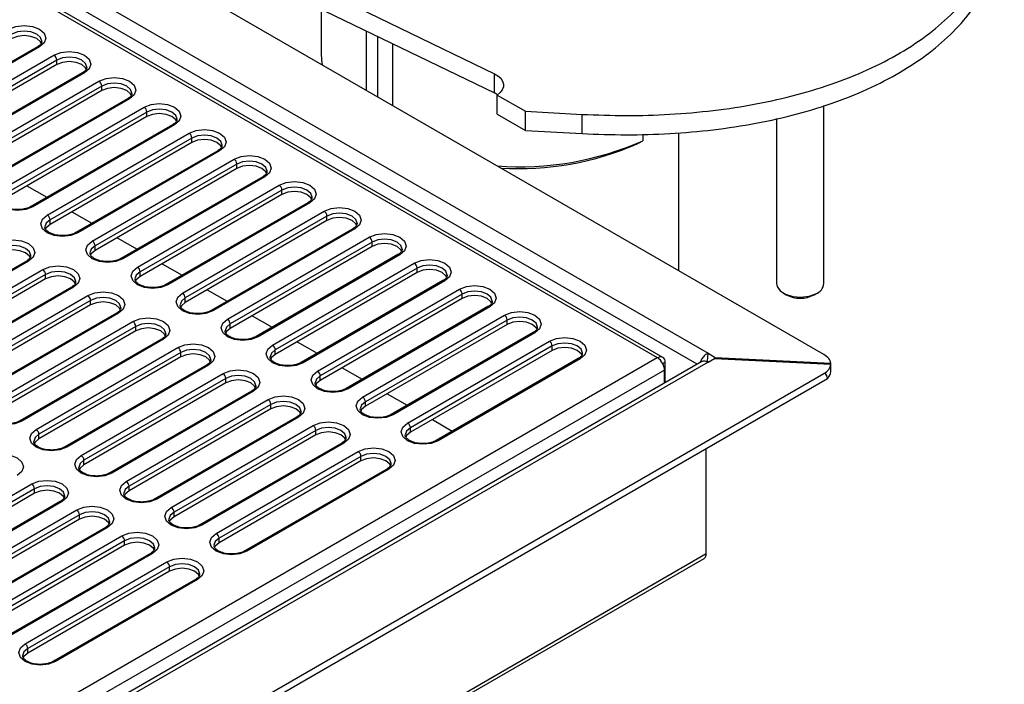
# Model space of a CAD drawing. Header units: millimetres. Extents: x 1 to 419, y 2 to 295.
# Tile 32 of 60: x 176 to 201, y 23 to 40. Entities that reach past the tile are written whole.
import ezdxf

# ---------------------------------------------------------------- set-up
doc = ezdxf.new("R2010")
doc.units = ezdxf.units.MM

msp = doc.modelspace()

# ---------------------------------------------------------------- linework, layer by layer
at = {"color": 7, "linetype": 'Continuous', "lineweight": 25}
for p, q in [((196.0496, 31.6953), (157.477, 53.9628)), ((157.2532, 52.4229), (193.1048, 31.7262)), ((192.8274, 31.4441), (157.0681, 52.0875)), ((157.054, 51.6824), (191.8154, 31.6151)), ((191.9595, 31.6198), (157.1698, 51.7034)), ((182.2724, 41.4523), (187.6715, 38.8369)), ((182.2724, 40.9623), (187.6715, 38.347)), ((183.2657, 40.4812), (183.2657, 39.3596)), ((184.4071, 39.9283), (184.4071, 38.4164)), ((184.7089, 38.2422), (184.7089, 39.7821)), ((185.0859, 38.0245), (185.0859, 39.5995)), ((176.0534, 39.5229), (172.4472, 37.441)), ((176.1034, 39.5179), (172.4972, 37.4361)), ((172.8649, 37.2238), (176.4711, 39.3057)), ((176.5419, 39.1832), (172.9356, 37.1013)), ((176.5419, 39.0689), (172.9356, 36.987)), ((176.5419, 39.0689), (176.5419, 39.1832)), ((177.199, 38.8616), (173.5927, 36.7797)), ((177.249, 38.8566), (173.6427, 36.7748)), ((187.6715, 38.347), (187.6715, 38.8369)), ((174.0104, 36.5625), (177.6167, 38.6444)), ((177.6874, 38.5219), (174.0811, 36.4401)), ((177.6874, 38.4076), (174.0811, 36.3257)), ((177.6874, 38.4076), (177.6874, 38.5219)), ((187.753, 38.2999), (187.6715, 38.347)), ((178.3445, 38.2003), (174.7382, 36.1185)), ((178.3945, 38.1953), (174.7882, 36.1135)), ((187.7438, 38.2937), (188.4622, 37.879)), ((187.7438, 37.8038), (187.7438, 38.2937)), ((175.1559, 35.9012), (178.7622, 37.9831)), ((178.8329, 37.8606), (175.2266, 35.7788)), ((178.8329, 37.7463), (178.8329, 37.8606)), ((188.4622, 37.879), (189.9027, 37.8025)), ((188.4622, 37.389), (188.4622, 37.879)), ((196.0499, 33.4976), (196.0499, 38.0245)), ((178.8329, 37.7463), (175.2266, 35.6644)), ((187.7438, 37.8038), (188.4622, 37.389)), ((189.9027, 37.3126), (189.9027, 37.8025)), ((194.8499, 37.6957), (194.8499, 33.4976)), ((179.49, 37.539), (175.8837, 35.4572)), ((179.54, 37.5341), (175.9337, 35.4522)), ((176.3014, 35.2399), (179.9077, 37.3218)), ((188.4622, 37.389), (189.9027, 37.3126)), ((192.3617, 33.8243), (192.3617, 37.3344)), ((179.9784, 37.1993), (176.3721, 35.1175)), ((179.9784, 37.085), (176.3721, 35.0032)), ((179.9784, 37.085), (179.9784, 37.1993)), ((191.4455, 37.2947), (191.4455, 37.1321)), ((180.6355, 36.8777), (177.0293, 34.7959)), ((180.6855, 36.8728), (177.0793, 34.7909)), ((177.4469, 34.5787), (181.0532, 36.6605)), ((181.1239, 36.538), (177.5177, 34.4562)), ((181.1239, 36.4237), (177.5177, 34.3419)), ((181.1239, 36.4237), (181.1239, 36.538)), ((181.781, 36.2164), (178.1748, 34.1346)), ((181.831, 36.2115), (178.2248, 34.1296)), ((175.7846, 35.9865), (176.2927, 35.6932)), ((178.5925, 33.9174), (182.1987, 35.9992)), ((182.2694, 35.8767), (178.6632, 33.7949)), ((182.2694, 35.7624), (182.2694, 35.8767)), ((182.2694, 35.7624), (178.6632, 33.6806)), ((176.9301, 35.3253), (177.4382, 35.0319)), ((182.9265, 35.5551), (179.3203, 33.4733)), ((182.9765, 35.5502), (179.3703, 33.4683)), ((179.738, 33.2561), (183.3442, 35.3379)), ((176.3721, 35.0032), (176.3721, 35.1175)), ((183.4149, 35.2154), (179.8087, 33.1336)), ((183.4149, 35.1011), (179.8087, 33.0193)), ((183.4149, 35.1011), (183.4149, 35.2154)), ((184.072, 34.8938), (180.4658, 32.812)), ((184.122, 34.8889), (180.5158, 32.807)), ((178.0756, 34.664), (178.5837, 34.3707)), ((180.8835, 32.5948), (184.4897, 34.6766)), ((177.5177, 34.3419), (177.5177, 34.4562)), ((184.5604, 34.5541), (180.9542, 32.4723)), ((184.5604, 34.4398), (180.9542, 32.358)), ((184.5604, 34.4398), (184.5604, 34.5541)), ((175.7706, 34.0693), (172.1644, 31.9874)), ((175.8206, 34.0643), (172.2144, 31.9825)), ((185.2176, 34.2326), (181.6113, 32.1507)), ((185.2675, 34.2276), (181.6613, 32.1458)), ((172.5821, 31.7702), (176.1883, 33.8521)), ((179.2211, 34.0027), (179.7292, 33.7094)), ((182.029, 31.9335), (185.6352, 34.0153)), ((185.706, 33.8929), (182.0997, 31.811)), ((185.706, 33.7785), (185.706, 33.8929)), ((176.259, 33.7296), (172.6528, 31.6477)), ((176.259, 33.6153), (172.6528, 31.5334)), ((176.259, 33.6153), (176.259, 33.7296)), ((178.6632, 33.6806), (178.6632, 33.7949)), ((185.706, 33.7785), (182.0997, 31.6967)), ((186.3631, 33.5713), (182.7568, 31.4894)), ((186.4131, 33.5663), (182.8068, 31.4845)), ((176.9161, 33.408), (173.3099, 31.3261)), ((176.9661, 33.403), (173.3599, 31.3212)), ((180.3666, 33.3414), (180.8747, 33.0481)), ((183.1745, 31.2722), (186.7808, 33.354)), ((173.7276, 31.1089), (177.3338, 33.1908)), ((177.4045, 33.0683), (173.7983, 30.9864)), ((177.4045, 32.954), (177.4045, 33.0683)), ((179.8087, 33.0193), (179.8087, 33.1336)), ((186.8515, 33.2316), (183.2452, 31.1497)), ((186.8515, 33.1173), (183.2452, 31.0354)), ((186.8515, 33.1173), (186.8515, 33.2316)), ((195.0256, 33.2527), (195.0963, 33.2118)), ((195.8035, 33.2118), (195.8742, 33.2527)), ((177.4045, 32.954), (173.7983, 30.8721)), ((187.5086, 32.91), (183.9023, 30.8281)), ((187.5586, 32.905), (183.9523, 30.8232)), ((178.0616, 32.7467), (174.4554, 30.6648)), ((178.1116, 32.7417), (174.5054, 30.6599)), ((181.5121, 32.6801), (182.0202, 32.3868)), ((184.32, 30.6109), (187.9263, 32.6928)), ((187.997, 32.5703), (184.3907, 30.4884)), ((187.997, 32.456), (187.997, 32.5703)), ((174.8731, 30.4476), (178.4793, 32.5295)), ((178.55, 32.407), (174.9438, 30.3252)), ((178.55, 32.2927), (178.55, 32.407)), ((180.9542, 32.358), (180.9542, 32.4723)), ((187.997, 32.456), (184.3907, 30.3741)), ((178.55, 32.2927), (174.9438, 30.2108)), ((179.2071, 32.0854), (175.6009, 30.0036)), ((179.2571, 32.0804), (175.6509, 29.9986)), ((188.6541, 32.2487), (185.0478, 30.1668)), ((188.7041, 32.2437), (185.0978, 30.1619)), ((176.0186, 29.7863), (179.6248, 31.8682)), ((182.0997, 31.6967), (182.0997, 31.811)), ((182.6577, 32.0188), (183.1657, 31.7255)), ((185.4655, 29.9496), (189.0718, 32.0315)), ((189.1425, 31.909), (185.5362, 29.8271)), ((189.1425, 31.7947), (189.1425, 31.909)), ((166.7272, 17.132), (191.8154, 31.6151)), ((179.6955, 31.7457), (176.0893, 29.6639)), ((179.6955, 31.6314), (176.0893, 29.5495)), ((179.6955, 31.6314), (179.6955, 31.7457)), ((189.1425, 31.7947), (185.5362, 29.7128)), ((189.7996, 31.5874), (186.1934, 29.5055)), ((189.8496, 31.5824), (186.2434, 29.5006)), ((191.8154, 31.6151), (191.8295, 31.6069)), ((191.8295, 31.6063), (191.8295, 31.6069)), ((193.09, 31.5224), (193.1048, 31.7262)), ((193.1048, 31.7262), (193.2878, 31.6206)), ((193.1061, 31.4978), (193.2707, 31.5928)), ((193.2707, 31.5928), (196.2245, 31.4436)), ((193.2878, 31.6206), (193.2857, 31.592)), ((193.2878, 31.6206), (196.2251, 31.4722)), ((192.9516, 31.5158), (166.7876, 16.4117)), ((193.1061, 31.4978), (166.9252, 16.3839)), ((180.3527, 31.4241), (176.7464, 29.3423)), ((180.4027, 31.4192), (176.7964, 29.3373)), ((183.8032, 31.3575), (184.3113, 31.0642)), ((192.0133, 31.5008), (191.9522, 31.4655)), ((192.0133, 30.9742), (192.0133, 31.5008)), ((193.09, 31.5224), (193.1194, 31.5055)), ((191.9992, 31.2967), (166.9111, 16.8136)), ((167.0269, 14.2736), (196.1459, 31.0836)), ((167.1527, 14.5244), (196.0496, 31.2062)), ((177.1641, 29.125), (180.7703, 31.2069)), ((180.8411, 31.0844), (177.2348, 29.0026)), ((180.8411, 30.9701), (180.8411, 31.0844)), ((183.2452, 31.0354), (183.2452, 31.1497)), ((191.9992, 30.966), (191.9992, 31.2967)), ((196.2251, 31.2677), (196.2254, 31.2677)), ((180.8411, 30.9701), (177.2348, 28.8883)), ((181.4982, 30.7628), (177.8919, 28.681)), ((181.5482, 30.7579), (177.9419, 28.676)), ((184.9487, 30.6962), (185.4568, 30.4029)), ((178.3096, 28.4638), (181.9159, 30.5456)), ((181.9866, 30.4231), (178.3803, 28.3413)), ((181.9866, 30.3088), (178.3803, 28.227)), ((181.9866, 30.3088), (181.9866, 30.4231)), ((184.3907, 30.3741), (184.3907, 30.4884)), ((182.6437, 30.1015), (179.0374, 28.0197)), ((182.6937, 30.0966), (179.0874, 28.0147)), ((179.4551, 27.8025), (183.0614, 29.8843)), ((185.5362, 29.7128), (185.5362, 29.8271)), ((186.0942, 30.0349), (186.6023, 29.7416)), ((176.0893, 29.5495), (176.0893, 29.6639)), ((183.1321, 29.7618), (179.5258, 27.68)), ((183.1321, 29.6475), (179.5258, 27.5657)), ((183.1321, 29.6475), (183.1321, 29.7618)), ((183.7892, 29.4402), (180.183, 27.3584)), ((183.8392, 29.4353), (180.2329, 27.3534)), ((193.0599, 26.626), (193.0599, 29.3021)), ((180.6006, 27.1412), (184.2069, 29.223)), ((184.2776, 29.1005), (180.6714, 27.0187)), ((184.2776, 28.9862), (184.2776, 29.1005)), ((177.2348, 28.8883), (177.2348, 29.0026)), ((184.2776, 28.9862), (180.6714, 26.9044)), ((184.9347, 28.7789), (181.3285, 26.6971)), ((184.9847, 28.774), (181.3785, 26.6922)), ((172.2992, 26.3166), (175.9055, 28.3984)), ((178.3803, 28.227), (178.3803, 28.3413)), ((175.9762, 28.276), (172.3699, 26.1941)), ((175.9762, 28.1617), (172.3699, 26.0798)), ((175.9762, 28.1617), (175.9762, 28.276)), ((176.6333, 27.9544), (173.027, 25.8725)), ((176.6833, 27.9494), (173.077, 25.8676)), ((173.4447, 25.6553), (177.051, 27.7372)), ((177.1217, 27.6147), (173.5154, 25.5328)), ((177.1217, 27.5004), (177.1217, 27.6147)), ((179.5258, 27.5657), (179.5258, 27.68)), ((177.1217, 27.5004), (173.5154, 25.4185)), ((177.7788, 27.2931), (174.1725, 25.2112)), ((177.8288, 27.2881), (174.2225, 25.2063)), ((174.5902, 24.994), (178.1965, 27.0759)), ((178.2672, 26.9534), (174.6609, 24.8715)), ((178.2672, 26.8391), (174.6609, 24.7572)), ((178.2672, 26.8391), (178.2672, 26.9534)), ((180.6714, 26.9044), (180.6714, 27.0187)), ((166.9111, 11.5307), (193.0599, 26.626)), ((178.9243, 26.6318), (175.3181, 24.5499)), ((178.9743, 26.6268), (175.3681, 24.545)), ((166.8572, 11.4116), (193.006, 26.507)), ((175.7357, 24.3327), (179.342, 26.4146)), ((179.4127, 26.2921), (175.8065, 24.2103)), ((179.4127, 26.1778), (175.8065, 24.0959)), ((179.4127, 26.1778), (179.4127, 26.2921)), ((180.0698, 25.9705), (176.4636, 23.8887)), ((180.1198, 25.9655), (176.5136, 23.8837)), ((175.8065, 24.0959), (175.8065, 24.2103))]:
    msp.add_line(p, q, dxfattribs=at)
at = {"color": 7, "linetype": 'Continuous', "lineweight": 25, "flags": 128}
for points in [[(175.3256, 39.9669), (175.5041, 40.0358), (175.7145, 40.0599), (175.925, 40.0358), (176.1034, 39.9669), (176.2227, 39.8639), (176.2645, 39.7424), (176.2227, 39.6209), (176.1034, 39.5179)], [(176.1645, 39.6575), (176.1645, 39.6608), (176.1303, 39.7602), (176.0327, 39.8445), (175.8867, 39.9008), (175.7145, 39.9206), (175.5423, 39.9008), (175.3963, 39.8445)], [(176.1518, 39.6078), (176.1303, 39.6459), (176.0327, 39.7302), (175.8867, 39.7865), (175.7145, 39.8062), (175.5423, 39.7865), (175.3963, 39.7302)], [(176.4711, 39.3057), (176.6496, 39.3745), (176.86, 39.3987), (177.0705, 39.3745), (177.249, 39.3057), (177.3682, 39.2027), (177.41, 39.0811), (177.3682, 38.9596), (177.249, 38.8566)], [(183.2657, 39.3596), (183.2755, 39.1789), (183.2927, 39.0597)], [(177.31, 38.9962), (177.31, 38.9995), (177.2758, 39.0989), (177.1782, 39.1832), (177.0323, 39.2395), (176.86, 39.2593), (176.6878, 39.2395), (176.5419, 39.1832)], [(177.2973, 38.9465), (177.2758, 38.9846), (177.1782, 39.0689), (177.0323, 39.1252), (176.86, 39.145), (176.6878, 39.1252), (176.5419, 39.0689)], [(187.6715, 38.8369), (187.7631, 38.7827), (187.8344, 38.7191), (187.8825, 38.6487), (187.9055, 38.5741), (187.9025, 38.4984), (187.8736, 38.4245), (187.82, 38.3553), (187.7438, 38.2937)], [(177.6167, 38.6444), (177.7951, 38.7132), (178.0056, 38.7374), (178.216, 38.7132), (178.3945, 38.6444), (178.5137, 38.5414), (178.5556, 38.4199), (178.5137, 38.2983), (178.3945, 38.1953)], [(178.4555, 38.3349), (178.4556, 38.3382), (178.4213, 38.4376), (178.3238, 38.5219), (178.1778, 38.5782), (178.0056, 38.598), (177.8334, 38.5782), (177.6874, 38.5219)], [(178.4428, 38.2852), (178.4213, 38.3233), (178.3238, 38.4076), (178.1778, 38.4639), (178.0056, 38.4837), (177.8334, 38.4639), (177.6874, 38.4076)], [(178.7622, 37.9831), (178.9406, 38.0519), (179.1511, 38.0761), (179.3616, 38.0519), (179.54, 37.9831), (179.6592, 37.8801), (179.7011, 37.7586), (179.6592, 37.6371), (179.54, 37.5341)], [(179.601, 37.6736), (179.6011, 37.6769), (179.5668, 37.7763), (179.4693, 37.8606), (179.3233, 37.9169), (179.1511, 37.9367), (178.9789, 37.9169), (178.8329, 37.8606)], [(179.5883, 37.6239), (179.5668, 37.662), (179.4693, 37.7463), (179.3233, 37.8026), (179.1511, 37.8224), (178.9789, 37.8026), (178.8329, 37.7463)], [(179.9077, 37.3218), (180.0861, 37.3906), (180.2966, 37.4148), (180.5071, 37.3906), (180.6855, 37.3218), (180.8047, 37.2188), (180.8466, 37.0973), (180.8047, 36.9758), (180.6855, 36.8728)], [(180.7466, 37.0123), (180.7466, 37.0156), (180.7123, 37.115), (180.6148, 37.1993), (180.4688, 37.2556), (180.2966, 37.2754), (180.1244, 37.2556), (179.9784, 37.1993)], [(180.7339, 36.9627), (180.7123, 37.0007), (180.6148, 37.085), (180.4688, 37.1413), (180.2966, 37.1611), (180.1244, 37.1413), (179.9784, 37.085)], [(191.3034, 37.0508), (191.3407, 37.0722), (191.4455, 37.1321)], [(181.0532, 36.6605), (181.2316, 36.7293), (181.4421, 36.7535), (181.6526, 36.7293), (181.831, 36.6605), (181.9502, 36.5575), (181.9921, 36.436), (181.9502, 36.3145), (181.831, 36.2115)], [(181.8921, 36.3511), (181.8921, 36.3543), (181.8578, 36.4537), (181.7603, 36.538), (181.6143, 36.5943), (181.4421, 36.6141), (181.2699, 36.5943), (181.1239, 36.538)], [(181.8794, 36.3014), (181.8578, 36.3394), (181.7603, 36.4237), (181.6143, 36.48), (181.4421, 36.4998), (181.2699, 36.48), (181.1239, 36.4237)], [(182.1987, 35.9992), (182.3771, 36.068), (182.5876, 36.0922), (182.7981, 36.068), (182.9765, 35.9992), (183.0957, 35.8962), (183.1376, 35.7747), (183.0957, 35.6532), (182.9765, 35.5502)], [(175.9337, 35.4522), (175.7553, 35.3834), (175.5448, 35.3592), (175.3344, 35.3834), (175.1559, 35.4522), (175.0367, 35.5552), (174.9948, 35.6767), (175.0367, 35.7982), (175.1559, 35.9012)], [(183.0376, 35.6898), (183.0376, 35.693), (183.0034, 35.7925), (182.9058, 35.8767), (182.7598, 35.933), (182.5876, 35.9528), (182.4154, 35.933), (182.2694, 35.8767)], [(183.0249, 35.6401), (183.0034, 35.6781), (182.9058, 35.7624), (182.7598, 35.8187), (182.5876, 35.8385), (182.4154, 35.8187), (182.2694, 35.7624)], [(183.3442, 35.3379), (183.5227, 35.4067), (183.7331, 35.4309), (183.9436, 35.4067), (184.122, 35.3379), (184.2413, 35.2349), (184.2831, 35.1134), (184.2413, 34.9919), (184.122, 34.8889)], [(177.0793, 34.7909), (176.9008, 34.7221), (176.6903, 34.6979), (176.4799, 34.7221), (176.3014, 34.7909), (176.1822, 34.8939), (176.1403, 35.0154), (176.1822, 35.1369), (176.3014, 35.2399)], [(176.3721, 35.1175), (176.2746, 35.0332), (176.2404, 34.9371)], [(184.1831, 35.0285), (184.1831, 35.0317), (184.1489, 35.1312), (184.0513, 35.2154), (183.9053, 35.2718), (183.7331, 35.2915), (183.5609, 35.2718), (183.4149, 35.2154)], [(184.1704, 34.9788), (184.1489, 35.0168), (184.0513, 35.1011), (183.9053, 35.1574), (183.7331, 35.1772), (183.5609, 35.1574), (183.4149, 35.1011)], [(176.3721, 35.0032), (176.2746, 34.9189), (176.2534, 34.8815)], [(175.0428, 34.5133), (175.2212, 34.5822), (175.4317, 34.6063), (175.6422, 34.5822), (175.8206, 34.5133), (175.9398, 34.4103), (175.9817, 34.2888), (175.9398, 34.1673), (175.8206, 34.0643)], [(178.2248, 34.1296), (178.0463, 34.0608), (177.8359, 34.0366), (177.6254, 34.0608), (177.4469, 34.1296), (177.3277, 34.2326), (177.2859, 34.3541), (177.3277, 34.4756), (177.4469, 34.5787)], [(184.4897, 34.6766), (184.6682, 34.7455), (184.8786, 34.7696), (185.0891, 34.7455), (185.2675, 34.6766), (185.3868, 34.5736), (185.4286, 34.4521), (185.3868, 34.3306), (185.2675, 34.2276)], [(185.3286, 34.3672), (185.3286, 34.3705), (185.2944, 34.4699), (185.1968, 34.5541), (185.0508, 34.6105), (184.8786, 34.6302), (184.7064, 34.6105), (184.5604, 34.5541)], [(175.8817, 34.2039), (175.8817, 34.2072), (175.8474, 34.3066), (175.7499, 34.3909), (175.6039, 34.4472), (175.4317, 34.467), (175.2595, 34.4472), (175.1135, 34.3909)], [(175.869, 34.1542), (175.8474, 34.1923), (175.7499, 34.2766), (175.6039, 34.3329), (175.4317, 34.3526), (175.2595, 34.3329), (175.1135, 34.2766)], [(177.5177, 34.4562), (177.4201, 34.3719), (177.3859, 34.2758)], [(177.5177, 34.3419), (177.4201, 34.2576), (177.3989, 34.2202)], [(185.3159, 34.3175), (185.2944, 34.3556), (185.1968, 34.4398), (185.0508, 34.4961), (184.8786, 34.5159), (184.7064, 34.4961), (184.5604, 34.4398)], [(185.6352, 34.0153), (185.8137, 34.0842), (186.0242, 34.1083), (186.2346, 34.0842), (186.4131, 34.0153), (186.5323, 33.9123), (186.5742, 33.7908), (186.5323, 33.6693), (186.4131, 33.5663)], [(176.1883, 33.8521), (176.3667, 33.9209), (176.5772, 33.945), (176.7877, 33.9209), (176.9661, 33.8521), (177.0853, 33.749), (177.1272, 33.6275), (177.0853, 33.506), (176.9661, 33.403)], [(177.0272, 33.5426), (177.0272, 33.5459), (176.993, 33.6453), (176.8954, 33.7296), (176.7494, 33.7859), (176.5772, 33.8057), (176.405, 33.7859), (176.259, 33.7296)], [(179.3703, 33.4683), (179.1918, 33.3995), (178.9814, 33.3753), (178.7709, 33.3995), (178.5925, 33.4683), (178.4732, 33.5713), (178.4314, 33.6929), (178.4732, 33.8144), (178.5925, 33.9174)], [(186.4741, 33.7059), (186.4742, 33.7092), (186.4399, 33.8086), (186.3424, 33.8929), (186.1964, 33.9492), (186.0242, 33.9689), (185.8519, 33.9492), (185.706, 33.8929)], [(186.4614, 33.6562), (186.4399, 33.6943), (186.3424, 33.7785), (186.1964, 33.8349), (186.0242, 33.8546), (185.8519, 33.8349), (185.706, 33.7785)], [(177.0145, 33.4929), (176.993, 33.531), (176.8954, 33.6153), (176.7494, 33.6716), (176.5772, 33.6913), (176.405, 33.6716), (176.259, 33.6153)], [(178.6632, 33.7949), (178.5656, 33.7106), (178.5314, 33.6145)], [(178.6632, 33.6806), (178.5656, 33.5963), (178.5444, 33.5589)], [(186.7808, 33.354), (186.9592, 33.4229), (187.1697, 33.447), (187.3801, 33.4229), (187.5586, 33.354), (187.6778, 33.251), (187.7197, 33.1295), (187.6778, 33.008), (187.5586, 32.905)], [(187.6196, 33.0446), (187.6197, 33.0479), (187.5854, 33.1473), (187.4879, 33.2316), (187.3419, 33.2879), (187.1697, 33.3077), (186.9975, 33.2879), (186.8515, 33.2316)], [(194.8499, 33.4976), (194.8627, 33.4264), (194.9402, 33.3148), (195.0793, 33.2252), (195.263, 33.1684), (195.4693, 33.1514), (195.6732, 33.1761), (195.8502, 33.2396)], [(177.3338, 33.1908), (177.5122, 33.2596), (177.7227, 33.2838), (177.9332, 33.2596), (178.1116, 33.1908), (178.2309, 33.0878), (178.2727, 32.9662), (178.2309, 32.8447), (178.1116, 32.7417)], [(178.1727, 32.8813), (178.1727, 32.8846), (178.1385, 32.984), (178.0409, 33.0683), (177.8949, 33.1246), (177.7227, 33.1444), (177.5505, 33.1246), (177.4045, 33.0683)], [(180.5158, 32.807), (180.3374, 32.7382), (180.1269, 32.7141), (179.9164, 32.7382), (179.738, 32.807), (179.6187, 32.9101), (179.5769, 33.0316), (179.6187, 33.1531), (179.738, 33.2561)], [(179.8087, 33.1336), (179.7111, 33.0493), (179.6769, 32.9532)], [(187.6069, 32.9949), (187.5854, 33.033), (187.4879, 33.1173), (187.3419, 33.1736), (187.1697, 33.1933), (186.9975, 33.1736), (186.8515, 33.1173)], [(178.16, 32.8316), (178.1385, 32.8697), (178.0409, 32.954), (177.8949, 33.0103), (177.7227, 33.0301), (177.5505, 33.0103), (177.4045, 32.954)], [(179.8087, 33.0193), (179.7111, 32.935), (179.6899, 32.8976)], [(178.4793, 32.5295), (178.6578, 32.5983), (178.8682, 32.6225), (179.0787, 32.5983), (179.2571, 32.5295), (179.3764, 32.4265), (179.4182, 32.305), (179.3764, 32.1835), (179.2571, 32.0804)], [(181.6613, 32.1458), (181.4829, 32.0769), (181.2724, 32.0528), (181.0619, 32.0769), (180.8835, 32.1458), (180.7643, 32.2488), (180.7224, 32.3703), (180.7643, 32.4918), (180.8835, 32.5948)], [(187.9263, 32.6928), (188.1047, 32.7616), (188.3152, 32.7857), (188.5257, 32.7616), (188.7041, 32.6928), (188.8233, 32.5897), (188.8652, 32.4682), (188.8233, 32.3467), (188.7041, 32.2437)], [(188.7651, 32.3833), (188.7652, 32.3866), (188.7309, 32.486), (188.6334, 32.5703), (188.4874, 32.6266), (188.3152, 32.6464), (188.143, 32.6266), (187.997, 32.5703)], [(179.3182, 32.22), (179.3182, 32.2233), (179.284, 32.3227), (179.1864, 32.407), (179.0404, 32.4633), (178.8682, 32.4831), (178.696, 32.4633), (178.55, 32.407)], [(179.3055, 32.1703), (179.284, 32.2084), (179.1864, 32.2927), (179.0404, 32.349), (178.8682, 32.3688), (178.696, 32.349), (178.55, 32.2927)], [(180.9542, 32.4723), (180.8566, 32.388), (180.8224, 32.2919)], [(180.9542, 32.358), (180.8566, 32.2737), (180.8354, 32.2363)], [(188.7524, 32.3336), (188.7309, 32.3717), (188.6334, 32.456), (188.4874, 32.5123), (188.3152, 32.532), (188.143, 32.5123), (187.997, 32.456)], [(189.0718, 32.0315), (189.2502, 32.1003), (189.4607, 32.1245), (189.6712, 32.1003), (189.8496, 32.0315), (189.9688, 31.9285), (190.0107, 31.8069), (189.9688, 31.6854), (189.8496, 31.5824)], [(179.6248, 31.8682), (179.8033, 31.937), (180.0137, 31.9612), (180.2242, 31.937), (180.4027, 31.8682), (180.5219, 31.7652), (180.5637, 31.6437), (180.5219, 31.5222), (180.4027, 31.4192)], [(180.4637, 31.5587), (180.4637, 31.562), (180.4295, 31.6614), (180.3319, 31.7457), (180.186, 31.802), (180.0137, 31.8218), (179.8415, 31.802), (179.6955, 31.7457)], [(182.8068, 31.4845), (182.6284, 31.4156), (182.4179, 31.3915), (182.2074, 31.4156), (182.029, 31.4845), (181.9098, 31.5875), (181.8679, 31.709), (181.9098, 31.8305), (182.029, 31.9335)], [(182.0997, 31.811), (182.0022, 31.7267), (181.9679, 31.6306)], [(189.9107, 31.722), (189.9107, 31.7253), (189.8764, 31.8247), (189.7789, 31.909), (189.6329, 31.9653), (189.4607, 31.9851), (189.2885, 31.9653), (189.1425, 31.909)], [(189.898, 31.6723), (189.8764, 31.7104), (189.7789, 31.7947), (189.6329, 31.851), (189.4607, 31.8708), (189.2885, 31.851), (189.1425, 31.7947)], [(180.451, 31.509), (180.4295, 31.5471), (180.3319, 31.6314), (180.186, 31.6877), (180.0137, 31.7075), (179.8415, 31.6877), (179.6955, 31.6314)], [(182.0997, 31.6967), (182.0022, 31.6124), (181.9809, 31.575)], [(180.7703, 31.2069), (180.9488, 31.2757), (181.1593, 31.2999), (181.3697, 31.2757), (181.5482, 31.2069), (181.6674, 31.1039), (181.7093, 30.9824), (181.6674, 30.8609), (181.5482, 30.7579)], [(181.6092, 30.8975), (181.6093, 30.9007), (181.575, 31.0001), (181.4775, 31.0844), (181.3315, 31.1407), (181.1593, 31.1605), (180.9871, 31.1407), (180.8411, 31.0844)], [(183.9523, 30.8232), (183.7739, 30.7544), (183.5634, 30.7302), (183.3529, 30.7544), (183.1745, 30.8232), (183.0553, 30.9262), (183.0134, 31.0477), (183.0553, 31.1692), (183.1745, 31.2722)], [(183.2452, 31.1497), (183.1477, 31.0654), (183.1135, 30.9693)], [(181.5965, 30.8478), (181.575, 30.8858), (181.4775, 30.9701), (181.3315, 31.0264), (181.1593, 31.0462), (180.9871, 31.0264), (180.8411, 30.9701)], [(183.2452, 31.0354), (183.1477, 30.9511), (183.1264, 30.9138)], [(181.9159, 30.5456), (182.0943, 30.6144), (182.3048, 30.6386), (182.5152, 30.6144), (182.6937, 30.5456), (182.8129, 30.4426), (182.8548, 30.3211), (182.8129, 30.1996), (182.6937, 30.0966)], [(185.0978, 30.1619), (184.9194, 30.0931), (184.7089, 30.0689), (184.4985, 30.0931), (184.32, 30.1619), (184.2008, 30.2649), (184.1589, 30.3864), (184.2008, 30.5079), (184.32, 30.6109)], [(175.6509, 29.9986), (175.4725, 29.9298), (175.262, 29.9056), (175.0515, 29.9298), (174.8731, 29.9986), (174.7539, 30.1016), (174.712, 30.2231), (174.7539, 30.3446), (174.8731, 30.4476)], [(182.7547, 30.2362), (182.7548, 30.2394), (182.7205, 30.3388), (182.623, 30.4231), (182.477, 30.4794), (182.3048, 30.4992), (182.1326, 30.4794), (181.9866, 30.4231)], [(182.742, 30.1865), (182.7205, 30.2245), (182.623, 30.3088), (182.477, 30.3651), (182.3048, 30.3849), (182.1326, 30.3651), (181.9866, 30.3088)], [(184.3907, 30.4884), (184.2932, 30.4042), (184.259, 30.308)], [(184.3907, 30.3741), (184.2932, 30.2898), (184.272, 30.2525)], [(183.0614, 29.8843), (183.2398, 29.9531), (183.4503, 29.9773), (183.6608, 29.9531), (183.8392, 29.8843), (183.9584, 29.7813), (184.0003, 29.6598), (183.9584, 29.5383), (183.8392, 29.4353)], [(183.9002, 29.5749), (183.9003, 29.5781), (183.866, 29.6776), (183.7685, 29.7618), (183.6225, 29.8181), (183.4503, 29.8379), (183.2781, 29.8181), (183.1321, 29.7618)], [(186.2434, 29.5006), (186.0649, 29.4318), (185.8544, 29.4076), (185.644, 29.4318), (185.4655, 29.5006), (185.3463, 29.6036), (185.3044, 29.7251), (185.3463, 29.8466), (185.4655, 29.9496)], [(185.5362, 29.8271), (185.4387, 29.7429), (185.4045, 29.6467)], [(176.7964, 29.3373), (176.618, 29.2685), (176.4075, 29.2443), (176.197, 29.2685), (176.0186, 29.3373), (175.8994, 29.4403), (175.8575, 29.5618), (175.8994, 29.6833), (176.0186, 29.7863)], [(176.0893, 29.6639), (175.9918, 29.5796), (175.9575, 29.4834)], [(176.0893, 29.5495), (175.9918, 29.4653), (175.9705, 29.4279)], [(183.8876, 29.5252), (183.866, 29.5632), (183.7685, 29.6475), (183.6225, 29.7038), (183.4503, 29.7236), (183.2781, 29.7038), (183.1321, 29.6475)], [(185.5362, 29.7128), (185.4387, 29.6286), (185.4175, 29.5912)], [(184.2069, 29.223), (184.3853, 29.2918), (184.5958, 29.316), (184.8063, 29.2918), (184.9847, 29.223), (185.1039, 29.12), (185.1458, 28.9985), (185.1039, 28.877), (184.9847, 28.774)], [(174.7599, 29.0597), (174.9384, 29.1286), (175.1489, 29.1527), (175.3593, 29.1286), (175.5378, 29.0597), (175.657, 28.9567), (175.6989, 28.8352), (175.657, 28.7137), (175.5378, 28.6107)], [(177.9419, 28.676), (177.7635, 28.6072), (177.553, 28.583), (177.3425, 28.6072), (177.1641, 28.676), (177.0449, 28.779), (177.003, 28.9005), (177.0449, 29.022), (177.1641, 29.125)], [(185.0458, 28.9136), (185.0458, 28.9169), (185.0115, 29.0163), (184.914, 29.1005), (184.768, 29.1569), (184.5958, 29.1766), (184.4236, 29.1569), (184.2776, 29.1005)], [(185.0331, 28.8639), (185.0115, 28.9019), (184.914, 28.9862), (184.768, 29.0425), (184.5958, 29.0623), (184.4236, 29.0425), (184.2776, 28.9862)], [(177.2348, 29.0026), (177.1373, 28.9183), (177.103, 28.8222)], [(177.2348, 28.8883), (177.1373, 28.804), (177.116, 28.7666)], [(175.9055, 28.3984), (176.0839, 28.4673), (176.2944, 28.4914), (176.5048, 28.4673), (176.6833, 28.3984), (176.8025, 28.2954), (176.8444, 28.1739), (176.8025, 28.0524), (176.6833, 27.9494)], [(176.7443, 28.089), (176.7444, 28.0923), (176.7101, 28.1917), (176.6126, 28.276), (176.4666, 28.3323), (176.2944, 28.3521), (176.1222, 28.3323), (175.9762, 28.276)], [(179.0874, 28.0147), (178.909, 27.9459), (178.6985, 27.9217), (178.4881, 27.9459), (178.3096, 28.0147), (178.1904, 28.1177), (178.1485, 28.2392), (178.1904, 28.3608), (178.3096, 28.4638)], [(178.3803, 28.3413), (178.2828, 28.257), (178.2486, 28.1609)], [(176.7316, 28.0393), (176.7101, 28.0774), (176.6126, 28.1617), (176.4666, 28.218), (176.2944, 28.2377), (176.1222, 28.218), (175.9762, 28.1617)], [(178.3803, 28.227), (178.2828, 28.1427), (178.2615, 28.1053)], [(177.051, 27.7372), (177.2294, 27.806), (177.4399, 27.8302), (177.6504, 27.806), (177.8288, 27.7372), (177.948, 27.6341), (177.9899, 27.5126), (177.948, 27.3911), (177.8288, 27.2881)], [(180.2329, 27.3534), (180.0545, 27.2846), (179.844, 27.2604), (179.6336, 27.2846), (179.4551, 27.3534), (179.3359, 27.4565), (179.294, 27.578), (179.3359, 27.6995), (179.4551, 27.8025)], [(177.8898, 27.4277), (177.8899, 27.431), (177.8556, 27.5304), (177.7581, 27.6147), (177.6121, 27.671), (177.4399, 27.6908), (177.2677, 27.671), (177.1217, 27.6147)], [(177.8771, 27.378), (177.8556, 27.4161), (177.7581, 27.5004), (177.6121, 27.5567), (177.4399, 27.5765), (177.2677, 27.5567), (177.1217, 27.5004)], [(179.5258, 27.68), (179.4283, 27.5957), (179.3941, 27.4996)], [(179.5258, 27.5657), (179.4283, 27.4814), (179.4071, 27.444)], [(178.1965, 27.0759), (178.3749, 27.1447), (178.5854, 27.1689), (178.7959, 27.1447), (178.9743, 27.0759), (179.0935, 26.9729), (179.1354, 26.8514), (179.0935, 26.7298), (178.9743, 26.6268)], [(181.3785, 26.6922), (181.2, 26.6233), (180.9896, 26.5992), (180.7791, 26.6233), (180.6006, 26.6922), (180.4814, 26.7952), (180.4396, 26.9167), (180.4814, 27.0382), (180.6006, 27.1412)], [(179.0354, 26.7664), (179.0354, 26.7697), (179.0011, 26.8691), (178.9036, 26.9534), (178.7576, 27.0097), (178.5854, 27.0295), (178.4132, 27.0097), (178.2672, 26.9534)], [(179.0227, 26.7167), (179.0011, 26.7548), (178.9036, 26.8391), (178.7576, 26.8954), (178.5854, 26.9152), (178.4132, 26.8954), (178.2672, 26.8391)], [(180.6714, 27.0187), (180.5738, 26.9344), (180.5396, 26.8383)], [(180.6714, 26.9044), (180.5738, 26.8201), (180.5526, 26.7827)], [(179.342, 26.4146), (179.5204, 26.4834), (179.7309, 26.5076), (179.9414, 26.4834), (180.1198, 26.4146), (180.239, 26.3116), (180.2809, 26.1901), (180.239, 26.0686), (180.1198, 25.9655)], [(180.1809, 26.1051), (180.1809, 26.1084), (180.1466, 26.2078), (180.0491, 26.2921), (179.9031, 26.3484), (179.7309, 26.3682), (179.5587, 26.3484), (179.4127, 26.2921)], [(180.1682, 26.0554), (180.1466, 26.0935), (180.0491, 26.1778), (179.9031, 26.2341), (179.7309, 26.2539), (179.5587, 26.2341), (179.4127, 26.1778)], [(176.5136, 23.8837), (176.3351, 23.8149), (176.1247, 23.7907), (175.9142, 23.8149), (175.7357, 23.8837), (175.6165, 23.9867), (175.5747, 24.1082), (175.6165, 24.2297), (175.7357, 24.3327)], [(175.8065, 24.2103), (175.7089, 24.126), (175.6747, 24.0298)], [(175.8065, 24.0959), (175.7089, 24.0117), (175.6877, 23.9743)]]:
    msp.add_lwpolyline(points, dxfattribs=at)
at = {"color": 7, "linetype": 'Continuous', "lineweight": 25}
for centre, radius, start, end in [((176.0742, 39.477), 0.0503, 54.38242, 114.30712), ((176.3883, 39.1762), 0.1537, 2.60548, 57.39452), ((177.2197, 38.8157), 0.0503, 54.38242, 114.30712), ((177.5338, 38.5149), 0.1537, 2.60548, 57.39452), ((178.3652, 38.1545), 0.0503, 54.38242, 114.30712), ((178.6794, 37.8536), 0.1537, 2.60548, 57.39452), ((179.5107, 37.4932), 0.0503, 54.38242, 114.30712), ((179.8249, 37.1923), 0.1537, 2.60548, 57.39452), ((188.3222, 44.1349), 7.6677, 265.69161, 294.03744), ((180.6562, 36.8319), 0.0503, 54.38242, 114.30712), ((188.2936, 43.9461), 7.5235, 266.52003, 293.58162), ((180.9704, 36.531), 0.1537, 2.60548, 57.39452), ((181.8017, 36.1706), 0.0503, 54.38242, 114.30712), ((182.1159, 35.8697), 0.1537, 2.60548, 57.39452), ((182.9472, 35.5093), 0.0503, 54.38242, 114.30712), ((175.9044, 35.4113), 0.0504, 54.39935, 114.113), ((183.2614, 35.2085), 0.1537, 2.60548, 57.39452), ((176.2186, 35.1105), 0.1537, 2.60548, 57.39452), ((184.0927, 34.848), 0.0503, 54.38242, 114.30712), ((177.0499, 34.75), 0.0504, 54.39935, 114.113), ((177.3641, 34.4492), 0.1537, 2.60548, 57.39452), ((184.4069, 34.5472), 0.1537, 2.60548, 57.39452), ((175.7913, 34.0234), 0.0503, 54.38242, 114.30712), ((178.1955, 34.0887), 0.0504, 54.39935, 114.113), ((185.2383, 34.1867), 0.0503, 54.38242, 114.30712), ((176.1055, 33.7226), 0.1537, 2.60548, 57.39452), ((178.5096, 33.7879), 0.1537, 2.60548, 57.39452), ((185.5524, 33.8859), 0.1537, 2.60548, 57.39452), ((186.3838, 33.5254), 0.0503, 54.38242, 114.30712), ((176.9368, 33.3621), 0.0503, 54.38242, 114.30712), ((179.341, 33.4274), 0.0504, 54.39935, 114.113), ((186.6979, 33.2246), 0.1537, 2.60548, 57.39452), ((195.7498, 33.5235), 0.3012, 289.47339, 355.05506), ((177.251, 33.0613), 0.1537, 2.60548, 57.39452), ((179.6552, 33.1266), 0.1537, 2.60548, 57.39452), ((195.4499, 33.8746), 0.7512, 241.91808, 298.08192), ((180.4865, 32.7661), 0.0504, 54.39935, 114.113), ((187.5293, 32.8641), 0.0503, 54.38242, 114.30712), ((178.0823, 32.7008), 0.0503, 54.38242, 114.30712), ((180.8007, 32.4653), 0.1537, 2.60548, 57.39452), ((187.8435, 32.5633), 0.1537, 2.60548, 57.39452), ((178.3965, 32.4), 0.1537, 2.60548, 57.39452), ((179.2278, 32.0396), 0.0503, 54.38242, 114.30712), ((181.632, 32.1048), 0.0504, 54.39935, 114.113), ((188.6748, 32.2028), 0.0503, 54.38242, 114.30712), ((179.542, 31.7387), 0.1537, 2.60548, 57.39452), ((181.9462, 31.804), 0.1537, 2.60548, 57.39452), ((188.989, 31.902), 0.1537, 2.60548, 57.39452), ((189.8203, 31.5415), 0.0503, 54.38242, 114.30712), ((191.6856, 31.3906), 0.2593, 56.28798, 59.968), ((191.9013, 31.5189), 0.1135, 350.78596, 129.20329), ((191.5961, 31.2771), 0.4036, 2.78296, 54.66895), ((180.3734, 31.3783), 0.0503, 54.38242, 114.30712), ((182.7775, 31.4435), 0.0504, 54.39935, 114.113), ((180.6875, 31.0774), 0.1537, 2.60548, 57.39452), ((183.0917, 31.1427), 0.1537, 2.60548, 57.39452), ((183.923, 30.7822), 0.0504, 54.39935, 114.113), ((181.5189, 30.717), 0.0503, 54.38242, 114.30712), ((184.2372, 30.4815), 0.1537, 2.60548, 57.39452), ((181.8331, 30.4161), 0.1537, 2.60548, 57.39452), ((182.6644, 30.0557), 0.0503, 54.38242, 114.30712), ((185.0685, 30.1209), 0.0504, 54.39935, 114.113), ((175.6216, 29.9577), 0.0504, 54.39935, 114.113), ((182.9786, 29.7548), 0.1537, 2.60548, 57.39452), ((185.3827, 29.8202), 0.1537, 2.60548, 57.39452), ((175.9358, 29.6569), 0.1537, 2.60548, 57.39452), ((176.7671, 29.2964), 0.0504, 54.39935, 114.113), ((183.8099, 29.3944), 0.0503, 54.38242, 114.30712), ((186.214, 29.4597), 0.0504, 54.39935, 114.113), ((177.0813, 28.9956), 0.1537, 2.60548, 57.39452), ((184.1241, 29.0936), 0.1537, 2.60548, 57.39452), ((177.9126, 28.6351), 0.0504, 54.39935, 114.113), ((184.9554, 28.7331), 0.0503, 54.38242, 114.30712), ((175.8226, 28.269), 0.1537, 2.60548, 57.39452), ((178.2268, 28.3343), 0.1537, 2.60548, 57.39452), ((176.654, 27.9085), 0.0503, 54.38242, 114.30712), ((179.0581, 27.9738), 0.0504, 54.39935, 114.113), ((179.3723, 27.673), 0.1537, 2.60548, 57.39452), ((176.9682, 27.6077), 0.1537, 2.60548, 57.39452), ((177.7995, 27.2472), 0.0503, 54.38242, 114.30712), ((180.2036, 27.3125), 0.0504, 54.39935, 114.113), ((178.1137, 26.9464), 0.1537, 2.60548, 57.39452), ((180.5178, 27.0117), 0.1537, 2.60548, 57.39452), ((178.945, 26.586), 0.0503, 54.38242, 114.30712), ((181.3492, 26.6512), 0.0504, 54.39935, 114.113), ((192.9319, 26.6123), 0.1287, 305.16117, 6.15101), ((179.2592, 26.2851), 0.1537, 2.60548, 57.39452), ((180.0905, 25.9247), 0.0503, 54.38242, 114.30712), ((175.6529, 24.2033), 0.1537, 2.60548, 57.39452), ((176.4843, 23.8428), 0.0504, 54.39935, 114.113)]:
    msp.add_arc(centre, radius, start, end, dxfattribs=at)
for centre, major_axis, ratio, start_param, end_param in [((195.6254, 31.4933), (0.5996, -0.0419), 0.524922, 0.0658125, 0.8220323), ((195.6254, 31.494), (0.5992, -0.0498), 0.6251762, 5.5497234, 6.2816343), ((195.6254, 31.0674), (-0.0024, 7.6034), 0.0789115, 4.7371922, 4.7618651), ((195.6254, 31.2605), (-0.0022, 8.2961), 0.0723223, 4.7132393, 4.7378948), ((195.6254, 25.8513), (0.4457, 5.3604), 0.0749318, 6.0702942, 6.3351216), ((195.6254, 31.2973), (0.5992, -0.0498), 0.6251762, 5.8145508, 6.3063071)]:
    msp.add_ellipse(centre, major_axis=major_axis, ratio=ratio, start_param=start_param, end_param=end_param, dxfattribs=at)
for points, knots in [([(189.9027, 37.8025), (190.2781, 37.7882), (191.0212, 37.76), (192.1384, 37.7945), (193.2435, 37.8895), (194.3317, 38.0551), (195.3784, 38.291), (196.3671, 38.5981), (197.2802, 38.9725), (198.104, 39.4127), (198.825, 39.9106), (199.4285, 40.457), (199.9133, 41.0441), (200.312, 41.7253), (200.5765, 42.5044), (200.6723, 43.3711), (200.5769, 43.9486), (200.529, 44.2386)], [0, 0, 0, 0, 0.0628772, 0.1244612, 0.1866966, 0.249473, 0.3122742, 0.3742114, 0.43678, 0.4990923, 0.5614576, 0.6242868, 0.6863484, 0.7494309, 0.8321213, 0.9157068, 1, 1, 1, 1]), ([(189.9027, 37.3126), (190.2782, 37.2983), (191.0212, 37.27), (192.1384, 37.3046), (193.2435, 37.3996), (194.3317, 37.5652), (195.3785, 37.8011), (196.3671, 38.1082), (197.2802, 38.4825), (198.104, 38.9228), (198.825, 39.4207), (199.4284, 39.9671), (199.9138, 40.5542), (200.3097, 41.2353), (200.5834, 42.001), (200.6135, 42.5616), (200.6282, 42.8365)], [0, 0, 0, 0, 0.0689708, 0.1365163, 0.2047797, 0.2736364, 0.3425271, 0.4104568, 0.4790922, 0.5474333, 0.6158458, 0.6847539, 0.7528333, 0.8220192, 0.9127247, 1, 1, 1, 1]), ([(176.1602, 39.6587), (176.1606, 39.648), (176.1615, 39.6213), (176.1253, 39.5704), (176.0738, 39.5363), (176.0534, 39.5229)], [0, 0, 0, 0, 0.2905506, 0.7207252, 1, 1, 1, 1]), ([(177.3057, 38.9974), (177.3061, 38.9867), (177.307, 38.96), (177.2709, 38.9091), (177.2193, 38.875), (177.199, 38.8616)], [0, 0, 0, 0, 0.2905506, 0.7207252, 1, 1, 1, 1]), ([(178.4512, 38.3361), (178.4516, 38.3254), (178.4525, 38.2987), (178.4164, 38.2478), (178.3648, 38.2137), (178.3445, 38.2003)], [0, 0, 0, 0, 0.2905506, 0.7207252, 1, 1, 1, 1]), ([(179.5967, 37.6748), (179.5971, 37.6641), (179.598, 37.6374), (179.5619, 37.5866), (179.5103, 37.5524), (179.49, 37.539)], [0, 0, 0, 0, 0.2905506, 0.7207252, 1, 1, 1, 1]), ([(180.7422, 37.0136), (180.7426, 37.0028), (180.7435, 36.9761), (180.7074, 36.9253), (180.6558, 36.8911), (180.6355, 36.8777)], [0, 0, 0, 0, 0.2905506, 0.7207252, 1, 1, 1, 1]), ([(181.8878, 36.3523), (181.8881, 36.3415), (181.889, 36.3148), (181.8529, 36.264), (181.8013, 36.2299), (181.781, 36.2164)], [0, 0, 0, 0, 0.2905506, 0.7207252, 1, 1, 1, 1]), ([(175.8837, 35.4572), (175.864, 35.4469), (175.8068, 35.4172), (175.6798, 35.383), (175.5113, 35.3725), (175.3448, 35.3961), (175.2073, 35.4487), (175.122, 35.5182), (175.0934, 35.5665), (175.0979, 35.5901), (175.0992, 35.5971)], [0, 0, 0, 0, 0.0744075, 0.216072, 0.3636816, 0.5120401, 0.6586059, 0.8010436, 0.9406678, 1, 1, 1, 1]), ([(183.0333, 35.691), (183.0336, 35.6802), (183.0345, 35.6535), (182.9984, 35.6027), (182.9468, 35.5686), (182.9265, 35.5551)], [0, 0, 0, 0, 0.2905506, 0.7207252, 1, 1, 1, 1]), ([(177.0293, 34.7959), (177.0095, 34.7856), (176.9523, 34.7559), (176.8253, 34.7217), (176.6568, 34.7112), (176.4904, 34.7348), (176.3528, 34.7874), (176.2675, 34.8569), (176.239, 34.9052), (176.2434, 34.9288), (176.2447, 34.9358)], [0, 0, 0, 0, 0.0744075, 0.216072, 0.3636816, 0.5120401, 0.6586059, 0.8010436, 0.9406678, 1, 1, 1, 1]), ([(184.1788, 35.0297), (184.1791, 35.0189), (184.1801, 34.9922), (184.1439, 34.9414), (184.0923, 34.9073), (184.072, 34.8938)], [0, 0, 0, 0, 0.2905506, 0.7207252, 1, 1, 1, 1]), ([(185.3243, 34.3684), (185.3247, 34.3576), (185.3256, 34.3309), (185.2894, 34.2801), (185.2379, 34.246), (185.2176, 34.2326)], [0, 0, 0, 0, 0.29055064, 0.72072523, 1, 1, 1, 1]), ([(175.8773, 34.2051), (175.8777, 34.1944), (175.8786, 34.1677), (175.8425, 34.1168), (175.7909, 34.0827), (175.7706, 34.0693)], [0, 0, 0, 0, 0.29055064, 0.72072523, 1, 1, 1, 1]), ([(178.1748, 34.1346), (178.1551, 34.1243), (178.0978, 34.0946), (177.9708, 34.0604), (177.8023, 34.0499), (177.6359, 34.0735), (177.4983, 34.1261), (177.413, 34.1956), (177.3845, 34.2439), (177.3889, 34.2675), (177.3902, 34.2746)], [0, 0, 0, 0, 0.0744075, 0.216072, 0.3636816, 0.5120401, 0.6586059, 0.8010436, 0.9406678, 1, 1, 1, 1]), ([(179.3203, 33.4733), (179.3006, 33.463), (179.2433, 33.4333), (179.1163, 33.3991), (178.9478, 33.3886), (178.7814, 33.4122), (178.6438, 33.4648), (178.5585, 33.5343), (178.53, 33.5826), (178.5344, 33.6062), (178.5357, 33.6133)], [0, 0, 0, 0, 0.0744075, 0.216072, 0.3636816, 0.5120401, 0.6586059, 0.8010436, 0.9406678, 1, 1, 1, 1]), ([(186.4698, 33.7071), (186.4702, 33.6963), (186.4711, 33.6697), (186.435, 33.6188), (186.3834, 33.5847), (186.3631, 33.5713)], [0, 0, 0, 0, 0.29055064, 0.72072523, 1, 1, 1, 1]), ([(177.0229, 33.5438), (177.0232, 33.5331), (177.0241, 33.5064), (176.988, 33.4555), (176.9364, 33.4214), (176.9161, 33.408)], [0, 0, 0, 0, 0.29055064, 0.72072523, 1, 1, 1, 1]), ([(178.1684, 32.8825), (178.1687, 32.8718), (178.1696, 32.8451), (178.1335, 32.7942), (178.0819, 32.7601), (178.0616, 32.7467)], [0, 0, 0, 0, 0.2905506, 0.7207252, 1, 1, 1, 1]), ([(180.4658, 32.812), (180.4461, 32.8018), (180.3888, 32.772), (180.2618, 32.7378), (180.0933, 32.7273), (179.9269, 32.7509), (179.7894, 32.8035), (179.704, 32.873), (179.6755, 32.9213), (179.6799, 32.9449), (179.6812, 32.952)], [0, 0, 0, 0, 0.0744075, 0.216072, 0.3636816, 0.5120401, 0.6586059, 0.8010436, 0.9406678, 1, 1, 1, 1]), ([(187.6153, 33.0458), (187.6157, 33.0351), (187.6166, 33.0084), (187.5805, 32.9575), (187.5289, 32.9234), (187.5086, 32.91)], [0, 0, 0, 0, 0.29055064, 0.72072523, 1, 1, 1, 1]), ([(188.7608, 32.3845), (188.7612, 32.3738), (188.7621, 32.3471), (188.726, 32.2962), (188.6744, 32.2621), (188.6541, 32.2487)], [0, 0, 0, 0, 0.29055064, 0.72072523, 1, 1, 1, 1]), ([(179.3139, 32.2212), (179.3142, 32.2105), (179.3152, 32.1838), (179.279, 32.1329), (179.2275, 32.0988), (179.2071, 32.0854)], [0, 0, 0, 0, 0.29055064, 0.72072523, 1, 1, 1, 1]), ([(181.6113, 32.1507), (181.5916, 32.1405), (181.5344, 32.1107), (181.4073, 32.0765), (181.2388, 32.066), (181.0724, 32.0896), (180.9349, 32.1422), (180.8495, 32.2117), (180.821, 32.26), (180.8254, 32.2836), (180.8267, 32.2907)], [0, 0, 0, 0, 0.0744075, 0.216072, 0.3636816, 0.5120401, 0.6586059, 0.8010436, 0.9406678, 1, 1, 1, 1]), ([(180.4594, 31.5599), (180.4598, 31.5492), (180.4607, 31.5225), (180.4245, 31.4717), (180.373, 31.4375), (180.3527, 31.4241)], [0, 0, 0, 0, 0.29055064, 0.72072523, 1, 1, 1, 1]), ([(182.7568, 31.4894), (182.7371, 31.4792), (182.6799, 31.4494), (182.5528, 31.4152), (182.3843, 31.4047), (182.2179, 31.4283), (182.0804, 31.481), (181.995, 31.5504), (181.9665, 31.5987), (181.9709, 31.6223), (181.9723, 31.6294)], [0, 0, 0, 0, 0.0744075, 0.216072, 0.3636816, 0.5120401, 0.6586059, 0.8010436, 0.9406678, 1, 1, 1, 1]), ([(189.9063, 31.7232), (189.9067, 31.7125), (189.9076, 31.6858), (189.8715, 31.6349), (189.8199, 31.6008), (189.7996, 31.5874)], [0, 0, 0, 0, 0.2905506, 0.7207252, 1, 1, 1, 1]), ([(193.1048, 31.7262), (193.0915, 31.7196), (193.0648, 31.7065), (193.0255, 31.6756), (192.9889, 31.6382), (192.9562, 31.5951), (192.9294, 31.5485), (192.9126, 31.5125), (192.9074, 31.4932), (192.9064, 31.4897)], [0, 0, 0, 0, 0.16075167, 0.32150334, 0.48225501, 0.64300668, 0.80375835, 0.96451002, 1, 1, 1, 1]), ([(192.9521, 31.515), (192.954, 31.5164), (192.9648, 31.5246), (192.99, 31.53), (193.0264, 31.5301), (193.0659, 31.5198), (193.0927, 31.5051), (193.1061, 31.4978)], [0, 0, 0, 0, 0.0498337, 0.2873753, 0.5249169, 0.7624584, 1, 1, 1, 1]), ([(193.09, 31.5224), (193.0868, 31.5219), (193.0805, 31.5209), (193.0738, 31.5178), (193.0711, 31.5157), (193.0708, 31.5155)], [0, 0, 0, 0, 0.4648752, 0.9297505, 1, 1, 1, 1]), ([(181.6049, 30.8987), (181.6053, 30.8879), (181.6062, 30.8612), (181.5701, 30.8104), (181.5185, 30.7762), (181.4982, 30.7628)], [0, 0, 0, 0, 0.29055064, 0.72072523, 1, 1, 1, 1]), ([(183.9023, 30.8281), (183.8826, 30.8179), (183.8254, 30.7881), (183.6984, 30.754), (183.5299, 30.7434), (183.3634, 30.767), (183.2259, 30.8197), (183.1405, 30.8891), (183.112, 30.9374), (183.1165, 30.9611), (183.1178, 30.9681)], [0, 0, 0, 0, 0.07440751, 0.21607203, 0.36368156, 0.51204012, 0.6586059, 0.8010436, 0.94066782, 1, 1, 1, 1]), ([(185.0478, 30.1668), (185.0281, 30.1566), (184.9709, 30.1268), (184.8439, 30.0927), (184.6754, 30.0822), (184.5089, 30.1057), (184.3714, 30.1584), (184.2861, 30.2279), (184.2575, 30.2761), (184.262, 30.2998), (184.2633, 30.3068)], [0, 0, 0, 0, 0.0744075, 0.216072, 0.3636816, 0.5120401, 0.6586059, 0.8010436, 0.9406678, 1, 1, 1, 1]), ([(175.6009, 30.0036), (175.5812, 29.9933), (175.5239, 29.9636), (175.3969, 29.9294), (175.2284, 29.9189), (175.062, 29.9425), (174.9245, 29.9951), (174.8391, 30.0646), (174.8106, 30.1129), (174.815, 30.1365), (174.8163, 30.1435)], [0, 0, 0, 0, 0.0744075, 0.216072, 0.3636816, 0.5120401, 0.6586059, 0.8010436, 0.9406678, 1, 1, 1, 1]), ([(182.7504, 30.2374), (182.7508, 30.2266), (182.7517, 30.1999), (182.7156, 30.1491), (182.664, 30.115), (182.6437, 30.1015)], [0, 0, 0, 0, 0.29055064, 0.72072523, 1, 1, 1, 1]), ([(183.8959, 29.5761), (183.8963, 29.5653), (183.8972, 29.5386), (183.8611, 29.4878), (183.8095, 29.4537), (183.7892, 29.4402)], [0, 0, 0, 0, 0.29055064, 0.72072523, 1, 1, 1, 1]), ([(186.1934, 29.5055), (186.1736, 29.4953), (186.1164, 29.4655), (185.9894, 29.4314), (185.8209, 29.4209), (185.6545, 29.4445), (185.5169, 29.4971), (185.4316, 29.5666), (185.4031, 29.6148), (185.4075, 29.6385), (185.4088, 29.6455)], [0, 0, 0, 0, 0.0744075, 0.216072, 0.3636816, 0.5120401, 0.6586059, 0.8010436, 0.9406678, 1, 1, 1, 1]), ([(176.7464, 29.3423), (176.7267, 29.332), (176.6695, 29.3023), (176.5424, 29.2681), (176.3739, 29.2576), (176.2075, 29.2812), (176.07, 29.3338), (175.9846, 29.4033), (175.9561, 29.4516), (175.9605, 29.4752), (175.9618, 29.4822)], [0, 0, 0, 0, 0.0744075, 0.216072, 0.3636816, 0.5120401, 0.6586059, 0.8010436, 0.9406678, 1, 1, 1, 1]), ([(177.8919, 28.681), (177.8722, 28.6707), (177.815, 28.641), (177.6879, 28.6068), (177.5195, 28.5963), (177.353, 28.6199), (177.2155, 28.6725), (177.1301, 28.742), (177.1016, 28.7903), (177.106, 28.8139), (177.1074, 28.8209)], [0, 0, 0, 0, 0.0744075, 0.216072, 0.3636816, 0.5120401, 0.6586059, 0.8010436, 0.9406678, 1, 1, 1, 1]), ([(185.0414, 28.9148), (185.0418, 28.904), (185.0427, 28.8773), (185.0066, 28.8265), (184.955, 28.7924), (184.9347, 28.7789)], [0, 0, 0, 0, 0.29055064, 0.72072523, 1, 1, 1, 1]), ([(176.74, 28.0902), (176.7404, 28.0795), (176.7413, 28.0528), (176.7052, 28.0019), (176.6536, 27.9678), (176.6333, 27.9544)], [0, 0, 0, 0, 0.2905506, 0.7207252, 1, 1, 1, 1]), ([(179.0374, 28.0197), (179.0177, 28.0094), (178.9605, 27.9797), (178.8335, 27.9455), (178.665, 27.935), (178.4985, 27.9586), (178.361, 28.0112), (178.2756, 28.0807), (178.2471, 28.129), (178.2516, 28.1526), (178.2529, 28.1597)], [0, 0, 0, 0, 0.0744075, 0.216072, 0.3636816, 0.5120401, 0.6586059, 0.8010436, 0.9406678, 1, 1, 1, 1]), ([(177.8855, 27.4289), (177.8859, 27.4182), (177.8868, 27.3915), (177.8507, 27.3406), (177.7991, 27.3065), (177.7788, 27.2931)], [0, 0, 0, 0, 0.2905506, 0.7207252, 1, 1, 1, 1]), ([(180.183, 27.3584), (180.1632, 27.3481), (180.106, 27.3184), (179.979, 27.2842), (179.8105, 27.2737), (179.644, 27.2973), (179.5065, 27.3499), (179.4212, 27.4194), (179.3926, 27.4677), (179.3971, 27.4913), (179.3984, 27.4984)], [0, 0, 0, 0, 0.0744075, 0.216072, 0.3636816, 0.5120401, 0.6586059, 0.8010436, 0.9406678, 1, 1, 1, 1]), ([(181.3285, 26.6971), (181.3088, 26.6869), (181.2515, 26.6571), (181.1245, 26.6229), (180.956, 26.6124), (180.7896, 26.636), (180.652, 26.6886), (180.5667, 26.7581), (180.5382, 26.8064), (180.5426, 26.83), (180.5439, 26.8371)], [0, 0, 0, 0, 0.0744075, 0.216072, 0.3636816, 0.5120401, 0.6586059, 0.8010436, 0.9406678, 1, 1, 1, 1]), ([(179.031, 26.7676), (179.0314, 26.7569), (179.0323, 26.7302), (178.9962, 26.6793), (178.9446, 26.6452), (178.9243, 26.6318)], [0, 0, 0, 0, 0.2905506, 0.7207252, 1, 1, 1, 1]), ([(180.1766, 26.1063), (180.1769, 26.0956), (180.1778, 26.0689), (180.1417, 26.018), (180.0901, 25.9839), (180.0698, 25.9705)], [0, 0, 0, 0, 0.29055064, 0.72072523, 1, 1, 1, 1]), ([(176.4636, 23.8887), (176.4439, 23.8784), (176.3866, 23.8487), (176.2596, 23.8145), (176.0911, 23.804), (175.9247, 23.8276), (175.7871, 23.8802), (175.7018, 23.9497), (175.6733, 23.998), (175.6777, 24.0216), (175.679, 24.0286)], [0, 0, 0, 0, 0.0744075, 0.216072, 0.3636816, 0.5120401, 0.6586059, 0.8010436, 0.9406678, 1, 1, 1, 1])]:
    msp.add_open_spline(points, degree=3, knots=knots, dxfattribs=at)

doc.saveas('drawing.dxf')
